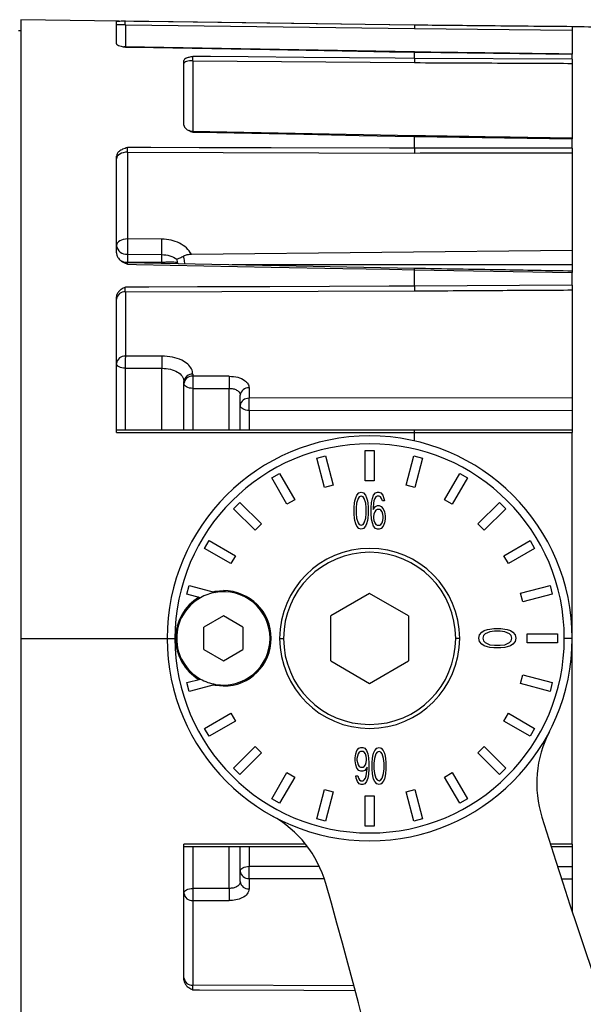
# Model space of a CAD drawing. Header units: millimetres. Extents: x -260 to 900, y 383 to 990.
# Tile 15 of 25: x 425 to 475, y 662 to 750. Entities that reach past the tile are written whole.
import ezdxf

# ---------------------------------------------------------------- set-up
doc = ezdxf.new("R2010")
doc.units = ezdxf.units.MM

# ---------------------------------------------------------------- blocks, each defined once
blk = doc.blocks.new('Drawing View8')
at = {"color": 7, "linetype": 'Continuous', "lineweight": 25}
for p, q in [((55.197, -0.489), (20.2, 0)), ((20.2, 0), (20.2, -55)), ((28.725, -0.162), (28.7, -0.168)), ((28.7, -2.135), (28.7, -0.168)), ((29.489, -0.444), (28.7, -0.444)), ((30.244, -0.154), (29.489, -0.144)), ((29.489, -0.444), (55.197, -0.796)), ((29.489, -0.444), (29.489, -2.426)), ((42.339, -0.32), (35.913, -0.232)), ((55.197, -0.496), (55.197, -0.489)), ((69.2, -0.628), (55.197, -0.496)), ((55.197, -0.796), (69.2, -0.929)), ((69.2, -0.624), (69.2, -0.628)), ((69.2, -0.628), (69.2, -3.072)), ((20.2, -1), (20, -1)), ((29.493, -2.427), (29.362, -2.407)), ((55.198, -2.872), (29.476, -2.426)), ((29.489, -2.439), (29.486, -2.431)), ((55.197, -2.885), (55.198, -2.876)), ((55.197, -3.442), (55.197, -2.885)), ((55.197, -2.885), (69.2, -3.072)), ((69.2, -3.507), (55.197, -3.442)), ((69.2, -3.507), (69.2, -3.072)), ((34.7, -9.391), (34.7, -3.618)), ((35.489, -3.647), (55.197, -3.818)), ((35.489, -3.647), (35.489, -9.941)), ((69.2, -3.507), (69.2, -10.598)), ((55.198, -10.322), (35.477, -9.941)), ((35.485, -9.947), (35.485, -9.946)), ((55.197, -11.435), (55.197, -10.376)), ((55.197, -10.376), (69.2, -10.598)), ((55.198, -10.327), (55.198, -10.326)), ((55.198, -10.327), (55.198, -10.327)), ((69.2, -11.426), (69.2, -10.598)), ((28.7, -20.734), (28.7, -12.13)), ((29.686, -11.778), (29.686, -19.494)), ((29.686, -11.778), (55.197, -11.851)), ((69.2, -11.426), (55.197, -11.435)), ((69.2, -11.426), (69.2, -22.471)), ((32.738, -19.51), (29.686, -19.494)), ((29.683, -20.856), (29.683, -21.57)), ((29.683, -20.856), (32.735, -20.873)), ((32.735, -21.576), (32.735, -20.873)), ((35.371, -20.833), (69.2, -20.495)), ((55.198, -22.115), (29.672, -21.621)), ((29.681, -21.626), (29.681, -21.627)), ((32.735, -21.576), (29.683, -21.57)), ((29.684, -21.622), (29.683, -21.57)), ((34.067, -21.302), (34.095, -21.588)), ((34.095, -21.588), (34.216, -21.709)), ((69.2, -21.802), (38.983, -21.802)), ((55.197, -23.692), (55.197, -22.235)), ((55.197, -22.235), (69.2, -22.471)), ((55.198, -22.12), (55.198, -22.121)), ((69.2, -23.611), (69.2, -22.471)), ((69.2, -23.611), (55.197, -23.692)), ((69.2, -23.611), (69.2, -36.699)), ((29.489, -24.19), (55.197, -24.107)), ((29.489, -24.19), (29.489, -29.908)), ((28.7, -36.7), (28.7, -24.647)), ((32.738, -29.903), (29.489, -29.908)), ((29.486, -30.99), (29.486, -36.5)), ((32.735, -36.5), (32.735, -30.986)), ((34.661, -31.944), (34.7, -32.166)), ((34.7, -36.5), (34.7, -32.166)), ((35.489, -31.519), (35.489, -31.696)), ((38.72, -31.691), (35.489, -31.696)), ((35.486, -32.777), (35.486, -36.5)), ((38.717, -36.5), (38.717, -32.773)), ((40.489, -32.73), (40.489, -33.657)), ((39.68, -33.263), (39.7, -33.377)), ((39.7, -33.264), (39.713, -33.264)), ((39.7, -36.5), (39.7, -33.377)), ((69.2, -33.618), (40.489, -33.656)), ((40.486, -34.736), (69.2, -34.7)), ((40.486, -34.737), (40.486, -36.5)), ((55.192, -36.5), (28.7, -36.5)), ((28.7, -36.7), (55.197, -36.699)), ((55.197, -36.699), (69.2, -36.699)), ((55.197, -37.449), (55.197, -36.699)), ((69.2, -73.301), (69.2, -36.699)), ((50.8, -38.3), (51.6, -38.3)), ((50.8, -41), (50.8, -38.3)), ((51.6, -38.3), (51.6, -41)), ((46.491, -38.973), (47.264, -38.766)), ((47.19, -41.581), (46.491, -38.973)), ((47.264, -38.766), (47.963, -41.374)), ((54.437, -41.374), (55.136, -38.766)), ((55.136, -38.766), (55.909, -38.973)), ((55.909, -38.973), (55.21, -41.581)), ((42.504, -40.737), (43.196, -40.337)), ((43.854, -43.076), (42.504, -40.737)), ((43.196, -40.337), (44.546, -42.676)), ((51.6, -41), (50.8, -41)), ((57.854, -42.676), (59.204, -40.337)), ((59.896, -40.737), (58.546, -43.076)), ((59.204, -40.337), (59.896, -40.737)), ((47.963, -41.374), (47.19, -41.581)), ((50.238, -42.07), (50.444, -42)), ((50.444, -42), (50.651, -42.07)), ((51.716, -42.07), (51.888, -42)), ((51.888, -42), (52.026, -42)), ((52.026, -42), (52.198, -42.07)), ((55.21, -41.581), (54.437, -41.374)), ((44.546, -42.676), (43.854, -43.076)), ((49.86, -42.983), (49.894, -42.772)), ((49.894, -42.772), (49.963, -42.491)), ((49.963, -42.491), (50.066, -42.281)), ((50.169, -42.562), (50.032, -42.983)), ((50.066, -42.281), (50.238, -42.07)), ((50.273, -42.421), (50.169, -42.562)), ((50.444, -42.351), (50.273, -42.421)), ((50.616, -42.421), (50.444, -42.351)), ((50.719, -42.562), (50.616, -42.421)), ((50.651, -42.07), (50.823, -42.281)), ((50.857, -42.983), (50.719, -42.562)), ((50.823, -42.281), (50.926, -42.491)), ((50.926, -42.491), (50.994, -42.772)), ((50.994, -42.772), (51.029, -42.983)), ((51.373, -42.913), (51.441, -42.562)), ((51.441, -42.562), (51.544, -42.281)), ((51.544, -42.281), (51.716, -42.07)), ((51.579, -42.772), (51.544, -42.983)), ((51.648, -42.562), (51.579, -42.772)), ((51.751, -42.421), (51.648, -42.562)), ((51.854, -42.351), (51.751, -42.421)), ((52.06, -42.351), (51.854, -42.351)), ((52.163, -42.421), (52.06, -42.351)), ((52.266, -42.562), (52.163, -42.421)), ((52.198, -42.07), (52.369, -42.281)), ((52.335, -42.772), (52.266, -42.562)), ((52.507, -42.772), (52.335, -42.772)), ((52.369, -42.281), (52.473, -42.562)), ((52.473, -42.562), (52.507, -42.772)), ((58.546, -43.076), (57.854, -42.676)), ((39.108, -43.474), (39.674, -42.908)), ((41.018, -45.383), (39.108, -43.474)), ((39.674, -42.908), (41.583, -44.818)), ((49.826, -43.334), (49.86, -42.983)), ((49.826, -43.966), (49.826, -43.334)), ((50.032, -42.983), (49.998, -43.404)), ((49.998, -43.404), (49.998, -43.896)), ((50.891, -43.404), (50.857, -42.983)), ((50.891, -43.896), (50.891, -43.404)), ((51.029, -42.983), (51.063, -43.334)), ((51.063, -43.334), (51.063, -43.966)), ((51.338, -43.404), (51.373, -42.913)), ((51.338, -43.896), (51.338, -43.404)), ((51.544, -42.983), (51.51, -43.404)), ((51.51, -43.545), (51.716, -43.264)), ((51.51, -43.404), (51.51, -43.545)), ((51.648, -43.755), (51.579, -43.966)), ((51.751, -43.615), (51.648, -43.755)), ((51.716, -43.264), (51.888, -43.194)), ((51.854, -43.545), (51.751, -43.615)), ((52.094, -43.545), (51.854, -43.545)), ((51.888, -43.194), (52.06, -43.194)), ((52.06, -43.194), (52.232, -43.264)), ((52.198, -43.615), (52.094, -43.545)), ((52.301, -43.755), (52.198, -43.615)), ((52.232, -43.264), (52.404, -43.474)), ((52.369, -43.966), (52.301, -43.755)), ((52.404, -43.474), (52.507, -43.755)), ((52.507, -43.755), (52.576, -44.106)), ((60.817, -44.818), (62.726, -42.908)), ((63.292, -43.474), (61.382, -45.383)), ((62.726, -42.908), (63.292, -43.474)), ((49.86, -44.317), (49.826, -43.966)), ((49.894, -44.528), (49.86, -44.317)), ((49.963, -44.809), (49.894, -44.528)), ((49.998, -43.896), (50.032, -44.317)), ((50.032, -44.317), (50.169, -44.738)), ((50.719, -44.738), (50.857, -44.317)), ((50.857, -44.317), (50.891, -43.896)), ((50.994, -44.528), (50.926, -44.809)), ((51.029, -44.317), (50.994, -44.528)), ((51.063, -43.966), (51.029, -44.317)), ((51.373, -44.387), (51.338, -43.896)), ((51.441, -44.738), (51.373, -44.387)), ((51.579, -43.966), (51.544, -44.177)), ((51.544, -44.177), (51.544, -44.317)), ((51.544, -44.317), (51.579, -44.528)), ((51.579, -44.528), (51.648, -44.738)), ((52.301, -44.738), (52.369, -44.528)), ((52.404, -44.177), (52.369, -43.966)), ((52.369, -44.528), (52.404, -44.317)), ((52.404, -44.317), (52.404, -44.177)), ((52.576, -44.387), (52.507, -44.738)), ((52.576, -44.106), (52.576, -44.387)), ((41.583, -44.818), (41.018, -45.383)), ((50.066, -45.019), (49.963, -44.809)), ((50.238, -45.23), (50.066, -45.019)), ((50.169, -44.738), (50.273, -44.879)), ((50.444, -45.3), (50.238, -45.23)), ((50.273, -44.879), (50.444, -44.949)), ((50.444, -44.949), (50.616, -44.879)), ((50.651, -45.23), (50.444, -45.3)), ((50.616, -44.879), (50.719, -44.738)), ((50.823, -45.019), (50.651, -45.23)), ((50.926, -44.809), (50.823, -45.019)), ((51.544, -45.019), (51.441, -44.738)), ((51.716, -45.23), (51.544, -45.019)), ((51.648, -44.738), (51.751, -44.879)), ((51.888, -45.3), (51.716, -45.23)), ((51.751, -44.879), (51.854, -44.949)), ((51.854, -44.949), (52.094, -44.949)), ((52.06, -45.3), (51.888, -45.3)), ((52.232, -45.23), (52.06, -45.3)), ((52.094, -44.949), (52.198, -44.879)), ((52.198, -44.879), (52.301, -44.738)), ((52.404, -45.019), (52.232, -45.23)), ((52.507, -44.738), (52.404, -45.019)), ((61.382, -45.383), (60.817, -44.818)), ((36.537, -46.996), (36.937, -46.304)), ((36.937, -46.304), (39.276, -47.654)), ((63.124, -47.654), (65.463, -46.304)), ((65.463, -46.304), (65.863, -46.996)), ((38.876, -48.346), (36.537, -46.996)), ((65.863, -46.996), (63.524, -48.346)), ((39.276, -47.654), (38.876, -48.346)), ((63.524, -48.346), (63.124, -47.654)), ((34.966, -51.064), (35.173, -50.291)), ((35.173, -50.291), (37.487, -50.912)), ((64.619, -50.99), (67.227, -50.291)), ((67.227, -50.291), (67.434, -51.064)), ((36.162, -51.385), (34.966, -51.064)), ((51.2, -51), (47.736, -53)), ((54.664, -53), (51.2, -51)), ((64.826, -51.763), (64.619, -50.99)), ((67.434, -51.064), (64.826, -51.763)), ((38.2, -53), (36.468, -54)), ((39.932, -54), (38.2, -53)), ((47.736, -57), (47.736, -53)), ((54.664, -53), (54.664, -57)), ((36.468, -56), (36.468, -54)), ((39.932, -54), (39.932, -56)), ((61.391, -54.311), (61.672, -54.215)), ((61.672, -54.215), (61.883, -54.167)), ((61.883, -54.167), (62.234, -54.119)), ((62.234, -54.119), (62.866, -54.119)), ((62.866, -54.119), (63.217, -54.167)), ((63.217, -54.167), (63.428, -54.215)), ((63.428, -54.215), (63.709, -54.311)), ((20.2, -55), (20.2, -110)), ((20.2, -55), (33.2, -55)), ((33.2, -55), (33.9, -55)), ((43.2, -55), (43.55, -55)), ((59.2, -55), (58.85, -55)), ((60.9, -54.985), (60.97, -54.696)), ((60.97, -55.274), (60.9, -54.985)), ((60.97, -54.696), (61.181, -54.456)), ((61.181, -54.456), (61.391, -54.311)), ((61.321, -54.744), (61.251, -54.985)), ((61.251, -54.985), (61.321, -55.226)), ((61.462, -54.6), (61.321, -54.744)), ((61.883, -54.407), (61.462, -54.6)), ((62.304, -54.359), (61.883, -54.407)), ((62.796, -54.359), (62.304, -54.359)), ((63.217, -54.407), (62.796, -54.359)), ((63.638, -54.6), (63.217, -54.407)), ((63.779, -54.744), (63.638, -54.6)), ((63.709, -54.311), (63.919, -54.456)), ((63.849, -54.985), (63.779, -54.744)), ((63.779, -55.226), (63.849, -54.985)), ((63.919, -54.456), (64.13, -54.696)), ((64.13, -54.696), (64.2, -54.985)), ((64.2, -54.985), (64.13, -55.274)), ((65.2, -54.6), (67.9, -54.6)), ((65.2, -55.4), (65.2, -54.6)), ((67.9, -54.6), (67.9, -55.4)), ((69.2, -55), (68.5, -55)), ((36.468, -56), (38.2, -57)), ((38.2, -57), (39.932, -56)), ((61.181, -55.514), (60.97, -55.274)), ((61.391, -55.659), (61.181, -55.514)), ((61.321, -55.226), (61.462, -55.37)), ((61.672, -55.755), (61.391, -55.659)), ((61.462, -55.37), (61.883, -55.562)), ((61.883, -55.803), (61.672, -55.755)), ((61.883, -55.562), (62.304, -55.611)), ((62.234, -55.851), (61.883, -55.803)), ((62.866, -55.851), (62.234, -55.851)), ((62.304, -55.611), (62.796, -55.611)), ((62.796, -55.611), (63.217, -55.562)), ((63.217, -55.803), (62.866, -55.851)), ((63.217, -55.562), (63.638, -55.37)), ((63.428, -55.755), (63.217, -55.803)), ((63.709, -55.659), (63.428, -55.755)), ((63.638, -55.37), (63.779, -55.226)), ((63.919, -55.514), (63.709, -55.659)), ((64.13, -55.274), (63.919, -55.514)), ((67.9, -55.4), (65.2, -55.4)), ((47.736, -57), (51.2, -59)), ((51.2, -59), (54.664, -57)), ((34.966, -58.936), (36.162, -58.615)), ((64.619, -59.01), (64.826, -58.237)), ((64.826, -58.237), (67.434, -58.936)), ((35.173, -59.709), (34.966, -58.936)), ((37.487, -59.088), (35.173, -59.709)), ((67.227, -59.709), (64.619, -59.01)), ((67.434, -58.936), (67.227, -59.709)), ((36.537, -63.004), (38.876, -61.654)), ((38.876, -61.654), (39.276, -62.346)), ((63.124, -62.346), (63.524, -61.654)), ((63.524, -61.654), (65.863, -63.004)), ((36.937, -63.696), (36.537, -63.004)), ((39.276, -62.346), (36.937, -63.696)), ((65.463, -63.696), (63.124, -62.346)), ((65.863, -63.004), (65.463, -63.696)), ((39.108, -66.526), (41.018, -64.617)), ((41.018, -64.617), (41.583, -65.182)), ((50.072, -64.981), (50.244, -64.77)), ((50.244, -64.77), (50.416, -64.7)), ((50.416, -64.7), (50.587, -64.7)), ((50.587, -64.7), (50.759, -64.77)), ((50.759, -64.77), (50.931, -64.981)), ((51.653, -64.981), (51.825, -64.77)), ((51.825, -64.77), (52.031, -64.7)), ((52.031, -64.7), (52.237, -64.77)), ((52.237, -64.77), (52.409, -64.981)), ((60.817, -65.182), (61.382, -64.617)), ((61.382, -64.617), (63.292, -66.526)), ((41.583, -65.182), (39.674, -67.092)), ((49.9, -65.613), (49.969, -65.262)), ((49.9, -65.894), (49.9, -65.613)), ((49.969, -65.262), (50.072, -64.981)), ((50.106, -65.472), (50.072, -65.683)), ((50.175, -65.262), (50.106, -65.472)), ((50.278, -65.121), (50.175, -65.262)), ((50.381, -65.051), (50.278, -65.121)), ((50.622, -65.051), (50.381, -65.051)), ((50.725, -65.121), (50.622, -65.051)), ((50.828, -65.262), (50.725, -65.121)), ((50.897, -65.472), (50.828, -65.262)), ((50.931, -65.683), (50.897, -65.472)), ((50.931, -64.981), (51.034, -65.262)), ((51.034, -65.262), (51.103, -65.613)), ((51.103, -65.613), (51.138, -66.104)), ((51.447, -65.683), (51.481, -65.472)), ((51.481, -65.472), (51.55, -65.191)), ((51.55, -65.191), (51.653, -64.981)), ((51.756, -65.262), (51.619, -65.683)), ((51.859, -65.121), (51.756, -65.262)), ((52.031, -65.051), (51.859, -65.121)), ((52.203, -65.121), (52.031, -65.051)), ((52.306, -65.262), (52.203, -65.121)), ((52.444, -65.683), (52.306, -65.262)), ((52.409, -64.981), (52.513, -65.191)), ((52.513, -65.191), (52.581, -65.472)), ((52.581, -65.472), (52.616, -65.683)), ((62.726, -67.092), (60.817, -65.182)), ((49.969, -66.245), (49.9, -65.894)), ((50.072, -66.526), (49.969, -66.245)), ((50.072, -65.683), (50.072, -65.823)), ((50.072, -65.823), (50.106, -66.034)), ((50.106, -66.034), (50.175, -66.245)), ((50.175, -66.245), (50.278, -66.385)), ((50.278, -66.385), (50.381, -66.455)), ((50.381, -66.455), (50.622, -66.455)), ((50.622, -66.455), (50.725, -66.385)), ((50.725, -66.385), (50.828, -66.245)), ((50.966, -66.455), (50.759, -66.736)), ((50.828, -66.245), (50.897, -66.034)), ((50.897, -66.034), (50.931, -65.823)), ((50.931, -65.823), (50.931, -65.683)), ((50.966, -66.596), (50.966, -66.455)), ((51.138, -66.104), (51.138, -66.596)), ((51.413, -66.034), (51.447, -65.683)), ((51.413, -66.666), (51.413, -66.034)), ((51.619, -65.683), (51.584, -66.104)), ((51.584, -66.104), (51.584, -66.596)), ((52.478, -66.104), (52.444, -65.683)), ((52.478, -66.596), (52.478, -66.104)), ((52.616, -65.683), (52.65, -66.034)), ((52.65, -66.034), (52.65, -66.666)), ((39.674, -67.092), (39.108, -66.526)), ((42.504, -69.263), (43.854, -66.924)), ((44.546, -67.324), (43.196, -69.663)), ((43.854, -66.924), (44.546, -67.324)), ((50.003, -67.438), (49.969, -67.228)), ((49.969, -67.228), (50.141, -67.228)), ((50.244, -66.736), (50.072, -66.526)), ((50.141, -67.228), (50.209, -67.438)), ((50.416, -66.806), (50.244, -66.736)), ((50.587, -66.806), (50.416, -66.806)), ((50.759, -66.736), (50.587, -66.806)), ((50.828, -67.438), (50.897, -67.228)), ((50.897, -67.228), (50.931, -67.017)), ((50.931, -67.017), (50.966, -66.596)), ((51.103, -67.087), (51.034, -67.438)), ((51.138, -66.596), (51.103, -67.087)), ((51.447, -67.017), (51.413, -66.666)), ((51.481, -67.228), (51.447, -67.017)), ((51.55, -67.509), (51.481, -67.228)), ((51.584, -66.596), (51.619, -67.017)), ((51.619, -67.017), (51.756, -67.438)), ((52.306, -67.438), (52.444, -67.017)), ((52.444, -67.017), (52.478, -66.596)), ((52.581, -67.228), (52.513, -67.509)), ((52.616, -67.017), (52.581, -67.228)), ((52.65, -66.666), (52.616, -67.017)), ((57.854, -67.324), (58.546, -66.924)), ((59.204, -69.663), (57.854, -67.324)), ((58.546, -66.924), (59.896, -69.263)), ((63.292, -66.526), (62.726, -67.092)), ((50.106, -67.719), (50.003, -67.438)), ((50.278, -67.93), (50.106, -67.719)), ((50.209, -67.438), (50.312, -67.579)), ((50.45, -68), (50.278, -67.93)), ((50.312, -67.579), (50.416, -67.649)), ((50.416, -67.649), (50.622, -67.649)), ((50.587, -68), (50.45, -68)), ((50.759, -67.93), (50.587, -68)), ((50.622, -67.649), (50.725, -67.579)), ((50.725, -67.579), (50.828, -67.438)), ((50.931, -67.719), (50.759, -67.93)), ((51.034, -67.438), (50.931, -67.719)), ((51.653, -67.719), (51.55, -67.509)), ((51.825, -67.93), (51.653, -67.719)), ((51.756, -67.438), (51.859, -67.579)), ((52.031, -68), (51.825, -67.93)), ((51.859, -67.579), (52.031, -67.649)), ((52.031, -67.649), (52.203, -67.579)), ((52.237, -67.93), (52.031, -68)), ((52.203, -67.579), (52.306, -67.438)), ((52.409, -67.719), (52.237, -67.93)), ((52.513, -67.509), (52.409, -67.719)), ((46.491, -71.027), (47.19, -68.419)), ((47.19, -68.419), (47.963, -68.626)), ((47.963, -68.626), (47.264, -71.234)), ((50.8, -71.7), (50.8, -69)), ((50.8, -69), (51.6, -69)), ((51.6, -69), (51.6, -71.7)), ((54.437, -68.626), (55.21, -68.419)), ((55.136, -71.234), (54.437, -68.626)), ((55.21, -68.419), (55.909, -71.027)), ((43.196, -69.663), (42.504, -69.263)), ((59.896, -69.263), (59.204, -69.663)), ((47.264, -71.234), (46.491, -71.027)), ((51.6, -71.7), (50.8, -71.7)), ((55.909, -71.027), (55.136, -71.234)), ((34.7, -85.374), (34.7, -73.3)), ((45.461, -73.301), (34.7, -73.3)), ((34.7, -73.5), (45.665, -73.5)), ((38.717, -77.227), (38.717, -73.5)), ((39.7, -76.623), (39.7, -73.5)), ((40.486, -73.5), (40.486, -75.263)), ((69.2, -73.301), (67.295, -73.301)), ((67.36, -73.5), (69.2, -73.5)), ((69.2, -73.301), (69.2, -79.29)), ((46.681, -75.272), (40.486, -75.264)), ((69.2, -75.3), (67.952, -75.298)), ((39.713, -76.736), (39.7, -76.736)), ((40.489, -76.343), (40.489, -77.27)), ((40.489, -76.344), (47.123, -76.353)), ((68.308, -76.381), (69.2, -76.382)), ((35.489, -78.304), (35.489, -85.829)), ((35.489, -78.304), (38.72, -78.309)), ((49.796, -85.876), (35.489, -85.829))]:
    blk.add_line(p, q, dxfattribs=at)
at = {"color": 7, "linetype": 'Continuous', "lineweight": 25, "flags": 128}
for points in [[(35.913, -0.232), (31.566, -0.173), (30.244, -0.154)], [(55.197, -0.496), (52.937, -0.465), (42.339, -0.32)], [(29.489, -2.439), (30.283, -2.453), (42.339, -2.662), (48.767, -2.774), (52.961, -2.847), (55.197, -2.885)], [(55.197, -3.442), (53.461, -3.427), (45.341, -3.356), (40.414, -3.313), (37.07, -3.284), (36.059, -3.276), (35.489, -3.271)], [(35.489, -3.647), (35.334, -3.652), (35.186, -3.666), (35.05, -3.69), (34.93, -3.72), (34.833, -3.758), (34.76, -3.8), (34.715, -3.846), (34.7, -3.894)], [(35.489, -9.995), (36.093, -10.007), (45.341, -10.186), (50.268, -10.281), (53.479, -10.343), (55.197, -10.376)], [(55.197, -11.435), (52.955, -11.428), (42.438, -11.399), (36.061, -11.38), (31.747, -11.368), (30.435, -11.365), (29.686, -11.362)], [(29.686, -11.778), (29.493, -11.79), (29.308, -11.825), (29.137, -11.879), (28.988, -11.953), (28.866, -12.041), (28.775, -12.142), (28.719, -12.252), (28.7, -12.365)], [(29.686, -19.494), (29.493, -19.507), (29.308, -19.541), (29.137, -19.596), (28.988, -19.669), (28.866, -19.758), (28.775, -19.859), (28.719, -19.968), (28.7, -20.082)], [(29.686, -21.74), (30.474, -21.755), (42.438, -21.987), (48.816, -22.111), (52.978, -22.192), (55.197, -22.235)], [(55.197, -23.692), (52.937, -23.699), (42.339, -23.735), (35.913, -23.756), (31.566, -23.77), (30.243, -23.774), (29.489, -23.777)], [(29.486, -30.99), (29.332, -30.981), (29.184, -30.955), (29.048, -30.914), (28.929, -30.86), (28.832, -30.795), (28.76, -30.72), (28.715, -30.639), (28.7, -30.555)], [(29.486, -30.99), (31.305, -30.988), (32.735, -30.986)], [(35.486, -32.777), (35.332, -32.767), (35.184, -32.742), (35.048, -32.701), (34.929, -32.647), (34.832, -32.582), (34.76, -32.507), (34.715, -32.427), (34.7, -32.343)], [(35.486, -32.777), (37.296, -32.775), (38.717, -32.773)], [(40.486, -34.737), (40.332, -34.728), (40.184, -34.702), (40.048, -34.662), (39.929, -34.608), (39.832, -34.543), (39.76, -34.469), (39.715, -34.388), (39.7, -34.305)], [(37.269, -50.853), (37.462, -50.815), (38.2, -50.75)], [(38.2, -59.25), (37.462, -59.185), (37.269, -59.147)], [(35.486, -73.5), (35.486, -73.584), (35.486, -74.513), (35.486, -75.43), (35.486, -76.334), (35.486, -77.223)], [(39.7, -75.695), (39.715, -75.612), (39.76, -75.531), (39.832, -75.457), (39.929, -75.392), (40.048, -75.338), (40.184, -75.298), (40.332, -75.272), (40.486, -75.263)], [(34.7, -77.657), (34.715, -77.573), (34.76, -77.493), (34.832, -77.418), (34.929, -77.353), (35.048, -77.299), (35.184, -77.258), (35.332, -77.233), (35.486, -77.223)], [(38.717, -77.227), (36.908, -77.225), (35.486, -77.223)], [(35.489, -86.243), (36.088, -86.245), (45.341, -86.276), (49.902, -86.291)]]:
    blk.add_lwpolyline(points, dxfattribs=at)
at = {"color": 7, "linetype": 'Continuous', "lineweight": 25}
for centre, radius, start, end in [((29.596, -19.956), 0.905, 188.01688, 275.50045), ((68.406, -20.274), 38.728, 178.84532, 180.86054), ((29.693, -20.321), 1.249, 247.97045, 269.52422), ((29.429, -24.921), 0.733, 85.29196, 173.43839), ((29.429, -30.639), 0.733, 85.29178, 173.43858), ((58.678, -30.525), 29.195, 178.78945, 180.91445), ((61.927, -30.52), 29.196, 178.78945, 180.91565), ((35.429, -32.25), 0.733, 85.29499, 173.43882), ((35.429, -32.427), 0.733, 85.29326, 173.43872), ((64.702, -32.312), 29.22, 178.79147, 180.91208), ((67.935, -32.307), 29.221, 178.79146, 180.91335), ((40.429, -33.461), 0.733, 85.29279, 173.43863), ((40.429, -34.389), 0.733, 85.29082, 173.43819), ((52.322, -36.66), 2.875, 359.21642, 3.19034), ((51.2, -55), 18, 90, 180), ((51.2, -55), 18, 0, 90), ((51.2, -55), 17.3, 90, 180), ((51.2, -55), 17.3, 0, 90), ((51.2, -55), 8, 0, 180), ((51.2, -55), 7.65, 90, 270), ((51.2, -55), 7.65, 270, 90), ((38.2, -55), 4.25, 270, 90), ((38.2, -55), 4.25, 120.7681, 239.2319), ((38.2, -55), 4.15, 119.40817, 180), ((38.2, -55), 4.15, 99.88639, 119.40817), ((38.2, -55), 4.15, 0, 99.88639), ((51.2, -55), 18, 180, 270), ((51.2, -55), 17.3, 180, 270), ((38.2, -55), 4.15, 180, 240.59183), ((38.2, -55), 4.15, 260.11361, 0), ((51.2, -55), 8, 180, 0), ((51.2, -55), 18, 270, 0), ((51.2, -55), 17.3, 270, 0), ((38.2, -55), 4.15, 240.59183, 260.11361), ((76.047, -67.908), 10, 152.54807, 197.40028), ((37.68, -79.52), 10, 15.8559, 61.12865), ((643.919, 109.928), 605.067, 197.388758, 203.577884), ((40.429, -75.611), 0.733, 186.56179, 274.70933), ((40.429, -76.539), 0.733, 186.56129, 274.70727), ((-464.46, -222.238), 532.029, 9.54676, 15.86602), ((35.429, -77.573), 0.733, 186.56141, 274.70793), ((64.691, -77.688), 29.209, 179.08726, 181.20866), ((67.935, -77.693), 29.221, 179.08665, 181.20852), ((35.429, -85.098), 0.733, 186.56169, 274.70796)]:
    blk.add_arc(centre, radius, start, end, dxfattribs=at)
for points, knots in [([(29.489, -0.144), (29.364, -0.144), (29.138, -0.145), (28.871, -0.149), (28.784, -0.155), (28.743, -0.157)], [0, 0, 0, 0, 0.399535, 0.72434, 1, 1, 1, 1]), ([(29.489, -0.444), (29.488, -0.405), (29.485, -0.328), (29.484, -0.229), (29.485, -0.16), (29.488, -0.149), (29.489, -0.144)], [0, 0, 0, 0, 0.250008, 0.499905, 0.749849, 1, 1, 1, 1]), ([(69.2, -0.624), (66.595, -0.6), (61.927, -0.557), (57.259, -0.509), (55.197, -0.488)], [0, 0, 0, 0, 0.5581872, 1, 1, 1, 1]), ([(109.272, -5.998), (107.546, -5.435), (103.988, -4.275), (98.464, -3.025), (92.784, -2.065), (86.97, -1.396), (81.019, -0.965), (75.06, -0.722), (71.114, -0.658), (69.2, -0.626)], [0, 0, 0, 0, 0.1340744, 0.2763371, 0.4178842, 0.559493, 0.7084974, 0.8585799, 1, 1, 1, 1]), ([(28.7, -2.135), (28.709, -2.16), (28.727, -2.213), (28.878, -2.294), (29.136, -2.372), (29.363, -2.415), (29.489, -2.439)], [0, 0, 0, 0, 0.2016637, 0.421665, 0.6809652, 1, 1, 1, 1]), ([(35.489, -3.271), (35.364, -3.295), (35.136, -3.338), (34.878, -3.424), (34.727, -3.519), (34.709, -3.586), (34.7, -3.618)], [0, 0, 0, 0, 0.318839, 0.578174, 0.798338, 1, 1, 1, 1]), ([(35.489, -3.647), (35.488, -3.608), (35.485, -3.532), (35.484, -3.417), (35.485, -3.321), (35.488, -3.287), (35.489, -3.271)], [0, 0, 0, 0, 0.250023, 0.499924, 0.749864, 1, 1, 1, 1]), ([(55.198, -2.876), (55.198, -2.875), (55.198, -2.871), (55.198, -2.879), (55.198, -2.884)], [0, 0, 0, 0, 0.426229, 1, 1, 1, 1]), ([(69.2, -3.065), (67.091, -3.037), (62.424, -2.973), (57.756, -2.912), (55.198, -2.879)], [0, 0, 0, 0, 0.451913, 1, 1, 1, 1]), ([(55.197, -3.818), (57.811, -3.83), (62.479, -3.85), (67.146, -3.873), (69.2, -3.883)], [0, 0, 0, 0, 0.560045, 1, 1, 1, 1]), ([(34.7, -9.391), (34.709, -9.443), (34.727, -9.552), (34.878, -9.713), (35.136, -9.867), (35.363, -9.95), (35.489, -9.995)], [0, 0, 0, 0, 0.201607, 0.421538, 0.680896, 1, 1, 1, 1]), ([(35.491, -9.942), (35.416, -9.937), (35.294, -9.93), (35.188, -9.872), (35.147, -9.85)], [0, 0, 0, 0, 0.618475, 1, 1, 1, 1]), ([(35.489, -9.995), (35.488, -9.975), (35.486, -9.943), (35.485, -9.946), (35.485, -9.947)], [0, 0, 0, 0, 0.637936, 1, 1, 1, 1]), ([(55.197, -10.376), (55.197, -10.356), (55.198, -10.324), (55.198, -10.326), (55.198, -10.327)], [0, 0, 0, 0, 0.634599, 1, 1, 1, 1]), ([(69.2, -10.544), (67.104, -10.511), (62.436, -10.436), (57.769, -10.363), (55.198, -10.322)], [0, 0, 0, 0, 0.449177, 1, 1, 1, 1]), ([(29.686, -11.363), (29.535, -11.412), (29.257, -11.502), (28.933, -11.689), (28.736, -11.902), (28.712, -12.056), (28.7, -12.13)], [0, 0, 0, 0, 0.306074, 0.562326, 0.789478, 1, 1, 1, 1]), ([(29.686, -11.778), (29.685, -11.744), (29.682, -11.676), (29.68, -11.557), (29.682, -11.443), (29.685, -11.389), (29.686, -11.362)], [0, 0, 0, 0, 0.250039, 0.499905, 0.749818, 1, 1, 1, 1]), ([(55.197, -11.851), (57.811, -11.849), (62.479, -11.844), (67.146, -11.843), (69.2, -11.843)], [0, 0, 0, 0, 0.5600453, 1, 1, 1, 1]), ([(35.371, -20.833), (35.229, -20.643), (34.947, -20.266), (34.305, -19.849), (33.557, -19.567), (33.012, -19.529), (32.738, -19.51)], [0, 0, 0, 0, 0.250989, 0.499993, 0.748997, 1, 1, 1, 1]), ([(28.7, -20.734), (28.712, -20.827), (28.736, -21.02), (28.931, -21.297), (29.256, -21.546), (29.534, -21.672), (29.686, -21.74)], [0, 0, 0, 0, 0.209861, 0.43626, 0.692717, 1, 1, 1, 1]), ([(32.735, -20.873), (32.981, -20.893), (33.475, -20.933), (33.869, -21.178), (34.067, -21.302)], [0, 0, 0, 0, 0.498728, 1, 1, 1, 1]), ([(34.067, -21.302), (34.153, -21.262), (34.311, -21.189), (34.561, -21.057), (34.675, -20.997)], [0, 0, 0, 0, 0.54342, 1, 1, 1, 1]), ([(34.675, -20.997), (34.779, -20.951), (34.992, -20.857), (35.243, -20.841), (35.371, -20.833)], [0, 0, 0, 0, 0.488978, 1, 1, 1, 1]), ([(34.787, -21.72), (34.778, -21.648), (34.748, -21.406), (34.705, -21.165), (34.675, -20.997)], [0, 0, 0, 0, 0.300687, 1, 1, 1, 1]), ([(29.689, -21.622), (29.595, -21.615), (29.406, -21.599), (29.24, -21.506), (29.156, -21.459)], [0, 0, 0, 0, 0.493514, 1, 1, 1, 1]), ([(29.686, -21.74), (29.685, -21.713), (29.682, -21.658), (29.68, -21.622), (29.681, -21.625), (29.681, -21.626)], [0, 0, 0, 0, 0.454561, 0.908632, 1, 1, 1, 1]), ([(34.095, -21.588), (33.892, -21.571), (33.601, -21.548), (33.099, -21.571), (32.851, -21.575), (32.735, -21.576)], [0, 0, 0, 0, 0.55133, 0.788591, 1, 1, 1, 1]), ([(32.739, -21.681), (32.738, -21.666), (32.737, -21.643), (32.736, -21.611), (32.736, -21.595), (32.735, -21.588), (32.735, -21.585), (32.735, -21.584), (32.736, -21.583), (32.736, -21.581), (32.736, -21.58), (32.736, -21.579), (32.736, -21.578), (32.736, -21.576), (32.735, -21.576), (32.735, -21.575)], [0, 0, 0, 0, 0.467563, 0.729119, 0.859883, 0.892574, 0.90892, 0.915869, 0.92145, 0.931986, 0.937302, 0.943166, 0.950849, 0.961937, 1, 1, 1, 1]), ([(55.197, -22.235), (55.197, -22.207), (55.198, -22.152), (55.198, -22.115), (55.198, -22.119), (55.198, -22.12)], [0, 0, 0, 0, 0.450728, 0.901456, 1, 1, 1, 1]), ([(69.2, -22.352), (67.091, -22.316), (62.424, -22.237), (57.757, -22.158), (55.198, -22.116)], [0, 0, 0, 0, 0.4518744, 1, 1, 1, 1]), ([(29.489, -23.777), (29.363, -23.84), (29.136, -23.954), (28.878, -24.173), (28.727, -24.407), (28.709, -24.569), (28.7, -24.647)], [0, 0, 0, 0, 0.318967, 0.578298, 0.798389, 1, 1, 1, 1]), ([(29.489, -24.19), (29.488, -24.164), (29.485, -24.112), (29.484, -23.999), (29.485, -23.88), (29.488, -23.811), (29.489, -23.777)], [0, 0, 0, 0, 0.250002, 0.499897, 0.749843, 1, 1, 1, 1]), ([(55.197, -24.107), (57.811, -24.091), (62.479, -24.063), (67.146, -24.038), (69.2, -24.026)], [0, 0, 0, 0, 0.560045, 1, 1, 1, 1]), ([(35.489, -31.519), (35.466, -31.36), (35.421, -31.042), (35.062, -30.608), (34.49, -30.234), (33.694, -29.958), (33.057, -29.921), (32.738, -29.903)], [0, 0, 0, 0, 0.187123, 0.373861, 0.560134, 0.779818, 1, 1, 1, 1]), ([(32.735, -30.986), (32.992, -31.003), (33.509, -31.035), (34.154, -31.3), (34.503, -31.619), (34.645, -31.843), (34.659, -31.933), (34.661, -31.944)], [0, 0, 0, 0, 0.282531, 0.56677, 0.833843, 0.980561, 1, 1, 1, 1]), ([(38.72, -31.691), (38.98, -31.71), (39.501, -31.749), (40.082, -32.025), (40.428, -32.368), (40.468, -32.609), (40.489, -32.73)], [0, 0, 0, 0, 0.278502, 0.558846, 0.779897, 1, 1, 1, 1]), ([(38.717, -32.773), (38.835, -32.78), (39.077, -32.793), (39.344, -32.897), (39.517, -33.013), (39.616, -33.122), (39.672, -33.207), (39.679, -33.256), (39.68, -33.263)], [0, 0, 0, 0, 0.256805, 0.53101, 0.67542, 0.824333, 0.977772, 1, 1, 1, 1]), ([(69.2, -36.5), (66.585, -36.5), (61.916, -36.5), (57.247, -36.5), (55.192, -36.5)], [0, 0, 0, 0, 0.5599556, 1, 1, 1, 1]), ([(39.7, -76.623), (39.696, -76.668), (39.687, -76.756), (39.618, -76.879), (39.516, -76.986), (39.344, -77.103), (39.077, -77.207), (38.835, -77.22), (38.717, -77.227)], [0, 0, 0, 0, 0.139098, 0.274194, 0.405305, 0.532453, 0.773884, 1, 1, 1, 1]), ([(40.489, -77.27), (40.456, -77.423), (40.389, -77.73), (39.918, -78.072), (39.333, -78.274), (38.924, -78.297), (38.72, -78.309)], [0, 0, 0, 0, 0.278804, 0.559914, 0.78099, 1, 1, 1, 1]), ([(34.7, -85.374), (34.709, -85.452), (34.727, -85.614), (34.878, -85.848), (35.136, -86.066), (35.363, -86.18), (35.489, -86.243)], [0, 0, 0, 0, 0.201656, 0.421649, 0.680943, 1, 1, 1, 1]), ([(35.489, -86.243), (35.488, -86.209), (35.485, -86.14), (35.484, -86.021), (35.485, -85.908), (35.488, -85.856), (35.489, -85.829)], [0, 0, 0, 0, 0.2500566, 0.4999695, 0.7498976, 1, 1, 1, 1])]:
    blk.add_open_spline(points, degree=3, knots=knots, dxfattribs=at)
for points in [[(55.197, -0.496), (55.197, -0.501), (55.198, -0.511), (55.198, -0.581), (55.198, -0.679), (55.197, -0.757), (55.197, -0.796)], [(55.197, -3.442), (55.197, -3.459), (55.198, -3.492), (55.198, -3.589), (55.198, -3.703), (55.197, -3.78), (55.197, -3.818)], [(55.197, -11.435), (55.197, -11.462), (55.198, -11.515), (55.198, -11.629), (55.198, -11.749), (55.197, -11.817), (55.197, -11.851)], [(32.735, -20.873), (32.734, -20.782), (32.731, -20.601), (32.73, -20.23), (32.733, -19.842), (32.736, -19.621), (32.738, -19.51)], [(55.197, -23.692), (55.197, -23.726), (55.198, -23.795), (55.198, -23.915), (55.198, -24.028), (55.197, -24.08), (55.197, -24.107)], [(40.486, -34.737), (40.485, -34.646), (40.483, -34.464), (40.482, -34.154), (40.484, -33.863), (40.487, -33.726), (40.489, -33.658)], [(40.489, -76.342), (40.487, -76.274), (40.484, -76.137), (40.482, -75.846), (40.483, -75.536), (40.485, -75.354), (40.486, -75.263)]]:
    blk.add_open_spline(points, degree=3, dxfattribs=at)

msp = doc.modelspace()

# ---------------------------------------------------------------- block references
at = {"color": 7, "linetype": 'Continuous', "lineweight": 25}
msp.add_blockref('Drawing View8', (404.891, 749.742), dxfattribs=at)

doc.saveas('drawing.dxf')
